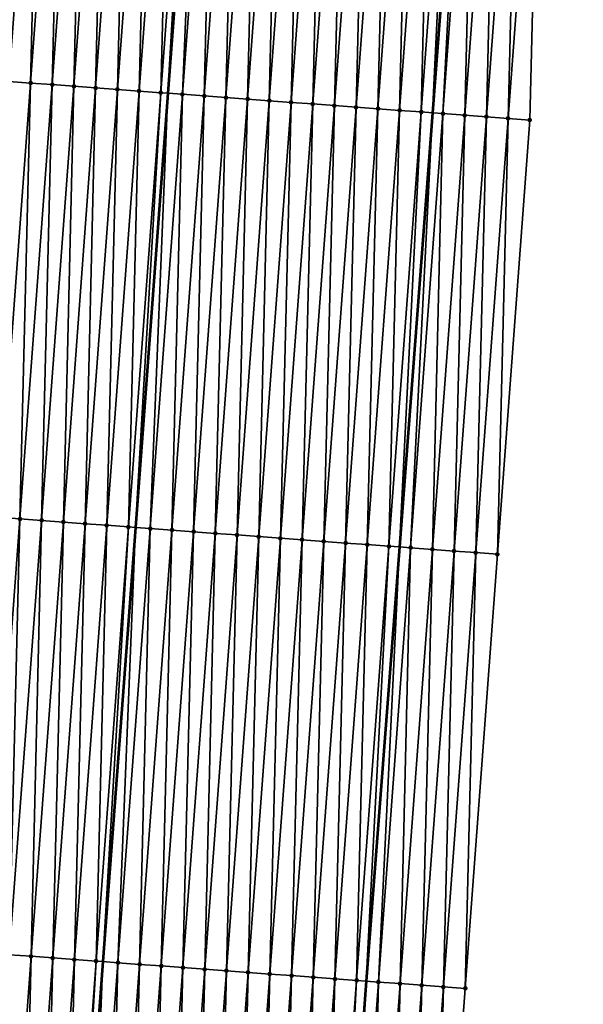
# Model space of a CAD drawing. Header units: feet. Extents: x 2017424 to 2024169, y 808042 to 818730.
# Tile 46 of 256: x 2023522 to 2023548, y 809444 to 809489. Entities that reach past the tile are written whole.
import ezdxf

# ---------------------------------------------------------------- set-up
doc = ezdxf.new("R2010")
doc.units = ezdxf.units.FT
doc.header["$MEASUREMENT"] = 0
for name, color, linetype, lineweight in [('EP_Travel Lane', 172, 'Continuous', 53), ('NB-Road Shots', 141, 'Continuous', 100), ('NB-Road X-Section', 40, 'Continuous', 13), ('STRIPING', 60, 'Continuous', 53)]:
    doc.layers.add(name, color=color, linetype=linetype, lineweight=lineweight)
doc.layers.add('I-77-MM15-17_NB-Surface-BORDER', color=7, linetype='Continuous')
doc.layers.add('I-77-MM15-17_NB-Surface-TIN', color=7, linetype='Continuous')

msp = doc.modelspace()

# ---------------------------------------------------------------- linework, layer by layer
at = {"layer": 'EP_Travel Lane'}
msp.add_polyline3d([(2023545.332341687, 809544.8801068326, 269.8780512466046), (2023543.811232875, 809524.9410547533, 269.5273546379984), (2023542.290104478, 809505.0017459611, 269.1929430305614), (2023540.768961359, 809485.0622441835, 268.8707907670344), (2023539.247784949, 809465.1223060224, 268.5763312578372), (2023537.726597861, 809445.1822278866, 268.2907422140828), (2023536.248737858, 809425.2409076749, 267.9530427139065), (2023534.797047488, 809405.2966975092, 267.6009624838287), (2023533.345340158, 809385.3522543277, 267.2640265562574), (2023531.893600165, 809365.40736241, 266.9562424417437), (2023530.441838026, 809345.4621662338, 266.6682388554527), (2023528.990056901, 809325.516709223, 266.3971813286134), (2023527.538279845, 809305.5713081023, 266.1225111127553), (2023526.086532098, 809285.6263096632, 265.8216495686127)], dxfattribs=at)
at = {"layer": 'I-77-MM15-17_NB-Surface-BORDER', "color": 3, "linetype": 'Continuous', "lineweight": -3}
msp.add_polyline3d([(2023547.696918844, 809544.7050303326, 269.8191792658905), (2023546.212537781, 809524.7632988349, 269.4650470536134), (2023545.72539754, 809504.7473329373, 269.1111517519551), (2023545.238251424, 809484.7312881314, 268.7622777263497), (2023543.753797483, 809464.7885775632, 268.4702764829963), (2023542.269338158, 809444.8457946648, 268.1828496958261), (2023540.785869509, 809424.9051268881, 267.8469744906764), (2023539.302801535, 809404.963088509, 267.5053504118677), (2023537.819712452, 809385.0207662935, 267.1821757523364), (2023536.336611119, 809365.0782793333, 266.8696941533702), (2023533.856216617, 809345.2093229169, 266.5984021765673), (2023532.373073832, 809325.2662785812, 266.3221500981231), (2023529.892658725, 809305.3970451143, 266.0688817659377), (2023529.406806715, 809285.3804380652, 265.7535383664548)], dxfattribs=at)
at = {"layer": 'I-77-MM15-17_NB-Surface-TIN', "color": 128, "linetype": 'Continuous', "lineweight": -3}
for points in [[(2023521.303830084, 809486.5042935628, 269.303385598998), (2023522.788249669, 809506.4465425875, 269.6246793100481), (2023521.79098851, 809506.5205037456, 269.6417732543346)], [(2023521.303830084, 809486.5042935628, 269.303385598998), (2023522.301092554, 809486.4303500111, 269.2851747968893), (2023522.788249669, 809506.4465425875, 269.6246793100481)], [(2023522.301092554, 809486.4303500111, 269.2851747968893), (2023523.785510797, 809506.3725810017, 269.6076124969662), (2023522.788249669, 809506.4465425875, 269.6246793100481)], [(2023522.301092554, 809486.4303500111, 269.2851747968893), (2023523.298357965, 809486.356445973, 269.2644567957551), (2023523.785510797, 809506.3725810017, 269.6076124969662)], [(2023523.298357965, 809486.356445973, 269.2644567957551), (2023524.782778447, 809506.2987070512, 269.5849850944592), (2023523.785510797, 809506.3725810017, 269.6076124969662)], [(2023523.298357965, 809486.356445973, 269.2644567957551), (2023524.295625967, 809486.282576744, 269.2415300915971), (2023524.782778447, 809506.2987070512, 269.5849850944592)], [(2023524.295625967, 809486.282576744, 269.2415300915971), (2023525.780049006, 809506.2248721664, 269.5598789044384), (2023524.782778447, 809506.2987070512, 269.5849850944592)], [(2023524.295625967, 809486.282576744, 269.2415300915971), (2023525.292900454, 809486.2087946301, 269.2130758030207), (2023525.780049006, 809506.2248721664, 269.5598789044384)], [(2023525.292900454, 809486.2087946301, 269.2130758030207), (2023526.777320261, 809506.1510466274, 269.5341797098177), (2023525.780049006, 809506.2248721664, 269.5598789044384)], [(2023525.292900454, 809486.2087946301, 269.2130758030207), (2023526.290170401, 809486.134951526, 269.188491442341), (2023526.777320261, 809506.1510466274, 269.5341797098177)], [(2023526.290170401, 809486.134951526, 269.188491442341), (2023527.774588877, 809506.0771856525, 269.5107289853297), (2023526.777320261, 809506.1510466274, 269.5341797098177)], [(2023526.290170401, 809486.134951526, 269.188491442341), (2023527.287432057, 809486.0609970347, 269.1709747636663), (2023527.774588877, 809506.0771856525, 269.5107289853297)], [(2023527.287432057, 809486.0609970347, 269.1709747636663), (2023528.771853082, 809506.0032654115, 269.491038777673), (2023527.774588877, 809506.0771856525, 269.5107289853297)], [(2023527.287432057, 809486.0609970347, 269.1709747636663), (2023528.284695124, 809485.9870615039, 269.152255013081), (2023528.771853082, 809506.0032654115, 269.491038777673)], [(2023528.284695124, 809485.9870615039, 269.152255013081), (2023529.76911524, 809505.9293176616, 269.4730940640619), (2023528.771853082, 809506.0032654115, 269.491038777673)], [(2023528.284695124, 809485.9870615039, 269.152255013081), (2023528.615641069, 809485.9625394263, 269.1451758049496), (2023529.76911524, 809505.9293176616, 269.4730940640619)], [(2023529.76911524, 809505.9293176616, 269.4730940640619), (2023528.615641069, 809485.9625394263, 269.1451758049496), (2023530.114503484, 809505.9037259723, 269.4656731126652)], [(2023529.281961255, 809485.9131671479, 269.1309226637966), (2023530.114503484, 809505.9037259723, 269.4656731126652), (2023528.615641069, 809485.9625394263, 269.1451758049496)], [(2023529.281961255, 809485.9131671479, 269.1309226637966), (2023530.766381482, 809505.855424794, 269.4516669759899), (2023530.114503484, 809505.9037259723, 269.4656731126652)], [(2023529.281961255, 809485.9131671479, 269.1309226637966), (2023530.279227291, 809485.8392714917, 269.1096728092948), (2023530.766381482, 809505.855424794, 269.4516669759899)], [(2023530.279227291, 809485.8392714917, 269.1096728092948), (2023531.763649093, 809505.7815503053, 269.429073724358), (2023530.766381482, 809505.855424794, 269.4516669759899)], [(2023530.279227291, 809485.8392714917, 269.1096728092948), (2023531.27649594, 809485.7654109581, 269.086194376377), (2023531.763649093, 809505.7815503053, 269.429073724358)], [(2023531.27649594, 809485.7654109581, 269.086194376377), (2023532.760916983, 809505.7076795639, 269.4062426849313), (2023531.763649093, 809505.7815503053, 269.429073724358)], [(2023531.27649594, 809485.7654109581, 269.086194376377), (2023532.273760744, 809485.691498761, 269.0659940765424), (2023532.760916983, 809505.7076795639, 269.4062426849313)], [(2023532.273760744, 809485.691498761, 269.0659940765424), (2023533.75818227, 809505.6337738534, 269.3856304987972), (2023532.760916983, 809505.7076795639, 269.4062426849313)], [(2023532.273760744, 809485.691498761, 269.0659940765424), (2023533.271023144, 809485.617554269, 269.0478429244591), (2023533.75818227, 809505.6337738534, 269.3856304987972)], [(2023533.271023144, 809485.617554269, 269.0478429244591), (2023534.755445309, 809505.5598379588, 269.366933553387), (2023533.75818227, 809505.6337738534, 269.3856304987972)], [(2023533.271023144, 809485.617554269, 269.0478429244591), (2023534.26828718, 809485.5436317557, 269.0282971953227), (2023534.755445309, 809505.5598379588, 269.366933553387)], [(2023534.26828718, 809485.5436317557, 269.0282971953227), (2023535.752707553, 809505.4858913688, 269.3489152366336), (2023534.755445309, 809505.5598379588, 269.366933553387)], [(2023534.26828718, 809485.5436317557, 269.0282971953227), (2023535.265553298, 809485.4697372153, 269.0069765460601), (2023535.752707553, 809505.4858913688, 269.3489152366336)], [(2023535.265553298, 809485.4697372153, 269.0069765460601), (2023536.749974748, 809505.4120112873, 269.3266768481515), (2023535.752707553, 809505.4858913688, 269.3489152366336)], [(2023535.265553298, 809485.4697372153, 269.0069765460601), (2023536.262824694, 809485.3959135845, 268.9811565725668), (2023536.749974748, 809505.4120112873, 269.3266768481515)], [(2023536.262824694, 809485.3959135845, 268.9811565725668), (2023537.747244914, 809505.3381711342, 269.3019049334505), (2023536.749974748, 809505.4120112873, 269.3266768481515)], [(2023537.260096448, 809485.3220947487, 268.9550323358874), (2023537.747244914, 809505.3381711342, 269.3019049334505), (2023536.262824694, 809485.3959135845, 268.9811565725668)], [(2023537.260096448, 809485.3220947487, 268.9550323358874), (2023538.744515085, 809505.2643310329, 269.2771297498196), (2023537.747244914, 809505.3381711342, 269.3019049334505)], [(2023537.260096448, 809485.3220947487, 268.9550323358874), (2023538.257366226, 809485.2482493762, 268.9305919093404), (2023538.744515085, 809505.2643310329, 269.2771297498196)], [(2023538.257366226, 809485.2482493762, 268.9305919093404), (2023539.74178464, 809505.1904826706, 269.252878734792), (2023538.744515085, 809505.2643310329, 269.2771297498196)], [(2023538.257366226, 809485.2482493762, 268.9305919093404), (2023539.254632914, 809485.1743624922, 268.9087854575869), (2023539.74178464, 809505.1904826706, 269.252878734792)], [(2023539.254632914, 809485.1743624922, 268.9087854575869), (2023540.739051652, 809505.1166001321, 269.2307962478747), (2023539.74178464, 809505.1904826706, 269.252878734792)], [(2023539.254632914, 809485.1743624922, 268.9087854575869), (2023540.251902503, 809485.1005145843, 268.8845058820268), (2023540.739051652, 809505.1166001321, 269.2307962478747)], [(2023540.251902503, 809485.1005145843, 268.8845058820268), (2023541.736320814, 809505.0427464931, 269.2068800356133), (2023540.739051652, 809505.1166001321, 269.2307962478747)], [(2023540.251902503, 809485.1005145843, 268.8845058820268), (2023540.768961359, 809485.0622441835, 268.8707907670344), (2023541.736320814, 809505.0427464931, 269.2068800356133)], [(2023541.736320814, 809505.0427464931, 269.2068800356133), (2023540.768961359, 809485.0622441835, 268.8707907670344), (2023542.290104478, 809505.0017459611, 269.1929430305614)], [(2023541.249174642, 809485.0267009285, 268.8580529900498), (2023542.290104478, 809505.0017459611, 269.1929430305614), (2023540.768961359, 809485.0622441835, 268.8707907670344)], [(2023541.249174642, 809485.0267009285, 268.8580529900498), (2023542.733591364, 809504.9689114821, 269.1817818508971), (2023542.290104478, 809505.0017459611, 269.1929430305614)], [(2023541.249174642, 809485.0267009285, 268.8580529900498), (2023542.246442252, 809484.9528264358, 268.8354602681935), (2023542.733591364, 809504.9689114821, 269.1817818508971)], [(2023542.246442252, 809484.9528264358, 268.8354602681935), (2023543.730860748, 809504.8950608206, 269.1576767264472), (2023542.733591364, 809504.9689114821, 269.1817818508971)], [(2023542.246442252, 809484.9528264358, 268.8354602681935), (2023543.243710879, 809484.8789655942, 268.8120013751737), (2023543.730860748, 809504.8950608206, 269.1576767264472)], [(2023543.243710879, 809484.8789655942, 268.8120013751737), (2023544.728129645, 809504.8212036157, 269.1339867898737), (2023543.730860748, 809504.8950608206, 269.1576767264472)], [(2023543.243710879, 809484.8789655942, 268.8120013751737), (2023544.240981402, 809484.8051302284, 268.7869260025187), (2023544.728129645, 809504.8212036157, 269.1339867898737)], [(2023544.240981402, 809484.8051302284, 268.7869260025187), (2023545.72539754, 809504.7473329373, 269.1111517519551), (2023544.728129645, 809504.8212036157, 269.1339867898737)], [(2023544.240981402, 809484.8051302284, 268.7869260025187), (2023545.238251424, 809484.7312881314, 268.7622777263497), (2023545.72539754, 809504.7473329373, 269.1111517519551)], [(2023520.816635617, 809466.4875991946, 268.9957208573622), (2023522.301092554, 809486.4303500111, 269.2851747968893), (2023521.303830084, 809486.5042935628, 269.303385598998)], [(2023520.816635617, 809466.4875991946, 268.9957208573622), (2023521.813898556, 809466.4136619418, 268.9771106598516), (2023522.301092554, 809486.4303500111, 269.2851747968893)], [(2023521.813898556, 809466.4136619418, 268.9771106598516), (2023523.298357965, 809486.356445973, 269.2644567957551), (2023522.301092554, 809486.4303500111, 269.2851747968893)], [(2023521.813898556, 809466.4136619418, 268.9771106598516), (2023522.811172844, 809466.3398771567, 268.9488261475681), (2023523.298357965, 809486.356445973, 269.2644567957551)], [(2023522.811172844, 809466.3398771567, 268.9488261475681), (2023524.295625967, 809486.282576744, 269.2415300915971), (2023523.298357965, 809486.356445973, 269.2644567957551)], [(2023522.811172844, 809466.3398771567, 268.9488261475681), (2023523.808446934, 809466.2660897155, 268.9207101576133), (2023524.295625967, 809486.282576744, 269.2415300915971)], [(2023523.808446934, 809466.2660897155, 268.9207101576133), (2023525.292900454, 809486.2087946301, 269.2130758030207), (2023524.295625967, 809486.282576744, 269.2415300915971)], [(2023523.808446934, 809466.2660897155, 268.9207101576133), (2023524.80571762, 809466.1922565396, 268.8954961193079), (2023525.292900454, 809486.2087946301, 269.2130758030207)], [(2023524.80571762, 809466.1922565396, 268.8954961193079), (2023526.290170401, 809486.134951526, 269.188491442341), (2023525.292900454, 809486.2087946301, 269.2130758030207)], [(2023524.80571762, 809466.1922565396, 268.8954961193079), (2023525.802982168, 809466.1183409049, 268.8755142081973), (2023526.290170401, 809486.134951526, 269.188491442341)], [(2023525.802982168, 809466.1183409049, 268.8755142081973), (2023527.287432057, 809486.0609970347, 269.1709747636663), (2023526.290170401, 809486.134951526, 269.188491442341)], [(2023525.802982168, 809466.1183409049, 268.8755142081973), (2023526.800243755, 809466.044385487, 268.858056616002), (2023527.287432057, 809486.0609970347, 269.1709747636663)], [(2023526.800243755, 809466.044385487, 268.858056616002), (2023528.284695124, 809485.9870615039, 269.152255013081), (2023527.287432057, 809486.0609970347, 269.1709747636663)], [(2023526.800243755, 809466.044385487, 268.858056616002), (2023527.116742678, 809466.0208742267, 268.8550513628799), (2023528.284695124, 809485.9870615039, 269.152255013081)], [(2023528.284695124, 809485.9870615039, 269.152255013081), (2023527.116742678, 809466.0208742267, 268.8550513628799), (2023528.615641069, 809485.9625394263, 269.1451758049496)], [(2023527.79749597, 809465.970304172, 268.8485874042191), (2023528.615641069, 809485.9625394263, 269.1451758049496), (2023527.116742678, 809466.0208742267, 268.8550513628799)], [(2023527.79749597, 809465.970304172, 268.8485874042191), (2023529.281961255, 809485.9131671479, 269.1309226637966), (2023528.615641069, 809485.9625394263, 269.1451758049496)], [(2023527.79749597, 809465.970304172, 268.8485874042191), (2023528.794771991, 809465.8965426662, 268.8188257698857), (2023529.281961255, 809485.9131671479, 269.1309226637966)], [(2023528.794771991, 809465.8965426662, 268.8188257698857), (2023530.279227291, 809485.8392714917, 269.1096728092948), (2023529.281961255, 809485.9131671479, 269.1309226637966)], [(2023528.794771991, 809465.8965426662, 268.8188257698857), (2023529.792043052, 809465.8227145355, 268.7932916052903), (2023530.279227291, 809485.8392714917, 269.1096728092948)], [(2023529.792043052, 809465.8227145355, 268.7932916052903), (2023531.27649594, 809485.7654109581, 269.086194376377), (2023530.279227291, 809485.8392714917, 269.1096728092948)], [(2023529.792043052, 809465.8227145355, 268.7932916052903), (2023530.789310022, 809465.7488314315, 268.771245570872), (2023531.27649594, 809485.7654109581, 269.086194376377)], [(2023530.789310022, 809465.7488314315, 268.771245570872), (2023532.273760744, 809485.691498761, 269.0659940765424), (2023531.27649594, 809485.7654109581, 269.086194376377)], [(2023530.789310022, 809465.7488314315, 268.771245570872), (2023531.786573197, 809465.6748973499, 268.7524341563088), (2023532.273760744, 809485.691498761, 269.0659940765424)], [(2023531.786573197, 809465.6748973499, 268.7524341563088), (2023533.271023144, 809485.617554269, 269.0478429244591), (2023532.273760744, 809485.691498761, 269.0659940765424)], [(2023531.786573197, 809465.6748973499, 268.7524341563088), (2023532.783835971, 809465.6009578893, 268.7339640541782), (2023533.271023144, 809485.617554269, 269.0478429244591)], [(2023532.783835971, 809465.6009578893, 268.7339640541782), (2023534.26828718, 809485.5436317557, 269.0282971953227), (2023533.271023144, 809485.617554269, 269.0478429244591)], [(2023532.783835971, 809465.6009578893, 268.7339640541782), (2023533.781102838, 809465.5270734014, 268.7120058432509), (2023534.26828718, 809485.5436317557, 269.0282971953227)], [(2023533.781102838, 809465.5270734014, 268.7120058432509), (2023535.265553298, 809485.4697372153, 269.0069765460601), (2023534.26828718, 809485.5436317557, 269.0282971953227)], [(2023533.781102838, 809465.5270734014, 268.7120058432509), (2023534.778375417, 809465.4532656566, 268.6851781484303), (2023535.265553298, 809485.4697372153, 269.0069765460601)], [(2023534.778375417, 809465.4532656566, 268.6851781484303), (2023536.262824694, 809485.3959135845, 268.9811565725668), (2023535.265553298, 809485.4697372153, 269.0069765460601)], [(2023534.778375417, 809465.4532656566, 268.6851781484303), (2023535.775648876, 809465.3794697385, 268.6576000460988), (2023536.262824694, 809485.3959135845, 268.9811565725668)], [(2023535.775648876, 809465.3794697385, 268.6576000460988), (2023537.260096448, 809485.3220947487, 268.9550323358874), (2023536.262824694, 809485.3959135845, 268.9811565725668)], [(2023536.772918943, 809465.305628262, 268.6329126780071), (2023537.260096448, 809485.3220947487, 268.9550323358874), (2023535.775648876, 809465.3794697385, 268.6576000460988)], [(2023536.772918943, 809465.305628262, 268.6329126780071), (2023538.257366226, 809485.2482493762, 268.9305919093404), (2023537.260096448, 809485.3220947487, 268.9550323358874)], [(2023536.772918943, 809465.305628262, 268.6329126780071), (2023537.770186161, 809465.2317484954, 268.6106548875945), (2023538.257366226, 809485.2482493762, 268.9305919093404)], [(2023537.770186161, 809465.2317484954, 268.6106548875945), (2023539.254632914, 809485.1743624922, 268.9087854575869), (2023538.257366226, 809485.2482493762, 268.9305919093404)], [(2023537.770186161, 809465.2317484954, 268.6106548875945), (2023538.767455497, 809465.157897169, 268.5865925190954), (2023539.254632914, 809485.1743624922, 268.9087854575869)], [(2023538.767455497, 809465.157897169, 268.5865925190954), (2023540.251902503, 809485.1005145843, 268.8845058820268), (2023539.254632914, 809485.1743624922, 268.9087854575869)], [(2023538.767455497, 809465.157897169, 268.5865925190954), (2023539.247784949, 809465.1223060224, 268.5763312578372), (2023540.251902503, 809485.1005145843, 268.8845058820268)], [(2023540.251902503, 809485.1005145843, 268.8845058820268), (2023539.247784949, 809465.1223060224, 268.5763312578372), (2023540.768961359, 809485.0622441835, 268.8707907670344)], [(2023539.764721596, 809465.0840023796, 268.5652879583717), (2023540.768961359, 809485.0622441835, 268.8707907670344), (2023539.247784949, 809465.1223060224, 268.5763312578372)], [(2023539.764721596, 809465.0840023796, 268.5652879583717), (2023541.249174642, 809485.0267009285, 268.8580529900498), (2023540.768961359, 809485.0622441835, 268.8707907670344)], [(2023539.764721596, 809465.0840023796, 268.5652879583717), (2023540.761990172, 809465.0101408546, 268.5418727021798), (2023541.249174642, 809485.0267009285, 268.8580529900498)], [(2023540.761990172, 809465.0101408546, 268.5418727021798), (2023542.246442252, 809484.9528264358, 268.8354602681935), (2023541.249174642, 809485.0267009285, 268.8580529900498)], [(2023540.761990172, 809465.0101408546, 268.5418727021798), (2023541.759259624, 809464.9362911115, 268.5177098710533), (2023542.246442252, 809484.9528264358, 268.8354602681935)], [(2023541.759259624, 809464.9362911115, 268.5177098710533), (2023543.243710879, 809484.8789655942, 268.8120013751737), (2023542.246442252, 809484.9528264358, 268.8354602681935)], [(2023541.759259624, 809464.9362911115, 268.5177098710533), (2023542.756527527, 809464.8624205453, 268.4948683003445), (2023543.243710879, 809484.8789655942, 268.8120013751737)], [(2023542.756527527, 809464.8624205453, 268.4948683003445), (2023544.240981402, 809484.8051302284, 268.7869260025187), (2023543.243710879, 809484.8789655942, 268.8120013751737)], [(2023542.756527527, 809464.8624205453, 268.4948683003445), (2023543.753797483, 809464.7885775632, 268.4702764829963), (2023544.240981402, 809484.8051302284, 268.7869260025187)], [(2023543.753797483, 809464.7885775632, 268.4702764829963), (2023545.238251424, 809484.7312881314, 268.7622777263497), (2023544.240981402, 809484.8051302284, 268.7869260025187)], [(2023520.329453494, 809446.4710706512, 268.6775325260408), (2023521.813898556, 809466.4136619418, 268.9771106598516), (2023520.816635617, 809466.4875991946, 268.9957208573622)], [(2023520.329453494, 809446.4710706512, 268.6775325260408), (2023521.326726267, 809446.3972655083, 268.6505394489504), (2023521.813898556, 809466.4136619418, 268.9771106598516)], [(2023521.326726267, 809446.3972655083, 268.6505394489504), (2023522.811172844, 809466.3398771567, 268.9488261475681), (2023521.813898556, 809466.4136619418, 268.9771106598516)], [(2023521.326726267, 809446.3972655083, 268.6505394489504), (2023522.324002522, 809446.3235071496, 268.6205778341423), (2023522.811172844, 809466.3398771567, 268.9488261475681)], [(2023522.324002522, 809446.3235071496, 268.6205778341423), (2023523.808446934, 809466.2660897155, 268.9207101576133), (2023522.811172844, 809466.3398771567, 268.9488261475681)], [(2023522.324002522, 809446.3235071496, 268.6205778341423), (2023523.321271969, 809446.2496573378, 268.5964190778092), (2023523.808446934, 809466.2660897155, 268.9207101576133)], [(2023523.321271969, 809446.2496573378, 268.5964190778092), (2023524.80571762, 809466.1922565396, 268.8954961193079), (2023523.808446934, 809466.2660897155, 268.9207101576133)], [(2023523.321271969, 809446.2496573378, 268.5964190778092), (2023524.318534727, 809446.175717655, 268.5779627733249), (2023524.80571762, 809466.1922565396, 268.8954961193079)], [(2023524.318534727, 809446.175717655, 268.5779627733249), (2023525.802982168, 809466.1183409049, 268.8755142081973), (2023524.80571762, 809466.1922565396, 268.8954961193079)], [(2023524.318534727, 809446.175717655, 268.5779627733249), (2023525.315794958, 809446.1017440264, 268.5616603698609), (2023525.802982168, 809466.1183409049, 268.8755142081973)], [(2023525.315794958, 809446.1017440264, 268.5616603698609), (2023526.800243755, 809466.044385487, 268.858056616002), (2023525.802982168, 809466.1183409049, 268.8755142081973)], [(2023525.315794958, 809446.1017440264, 268.5616603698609), (2023525.617855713, 809446.0793610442, 268.5552752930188), (2023526.800243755, 809466.044385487, 268.858056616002)], [(2023526.800243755, 809466.044385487, 268.858056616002), (2023525.617855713, 809446.0793610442, 268.5552752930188), (2023527.116742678, 809466.0208742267, 268.8550513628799)], [(2023526.313060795, 809446.0278457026, 268.540579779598), (2023527.116742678, 809466.0208742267, 268.8550513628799), (2023525.617855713, 809446.0793610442, 268.5552752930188)], [(2023526.313060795, 809446.0278457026, 268.540579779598), (2023527.79749597, 809465.970304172, 268.8485874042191), (2023527.116742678, 809466.0208742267, 268.8550513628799)], [(2023526.313060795, 809446.0278457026, 268.540579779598), (2023527.310329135, 809445.9539810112, 268.5173651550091), (2023527.79749597, 809465.970304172, 268.8485874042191)], [(2023527.310329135, 809445.9539810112, 268.5173651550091), (2023528.794771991, 809465.8965426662, 268.8188257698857), (2023527.79749597, 809465.970304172, 268.8485874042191)], [(2023527.310329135, 809445.9539810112, 268.5173651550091), (2023528.307598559, 809445.8801308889, 268.4932260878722), (2023528.794771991, 809465.8965426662, 268.8188257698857)], [(2023528.307598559, 809445.8801308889, 268.4932260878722), (2023529.792043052, 809465.8227145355, 268.7932916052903), (2023528.794771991, 809465.8965426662, 268.8188257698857)], [(2023528.307598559, 809445.8801308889, 268.4932260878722), (2023529.304865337, 809445.8062452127, 268.4713429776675), (2023529.792043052, 809465.8227145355, 268.7932916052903)], [(2023529.304865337, 809445.8062452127, 268.4713429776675), (2023530.789310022, 809465.7488314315, 268.771245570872), (2023529.792043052, 809465.8227145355, 268.7932916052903)], [(2023529.304865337, 809445.8062452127, 268.4713429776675), (2023530.302128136, 809445.7323060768, 268.4528519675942), (2023530.789310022, 809465.7488314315, 268.771245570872)], [(2023530.302128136, 809445.7323060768, 268.4528519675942), (2023531.786573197, 809465.6748973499, 268.7524341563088), (2023530.789310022, 809465.7488314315, 268.771245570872)], [(2023530.302128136, 809445.7323060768, 268.4528519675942), (2023531.299390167, 809445.6583566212, 268.4350157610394), (2023531.786573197, 809465.6748973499, 268.7524341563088)], [(2023531.299390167, 809445.6583566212, 268.4350157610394), (2023532.783835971, 809465.6009578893, 268.7339640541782), (2023531.786573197, 809465.6748973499, 268.7524341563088)], [(2023531.299390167, 809445.6583566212, 268.4350157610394), (2023532.29665662, 809445.5844665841, 268.4134093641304), (2023532.783835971, 809465.6009578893, 268.7339640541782)], [(2023532.29665662, 809445.5844665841, 268.4134093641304), (2023533.781102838, 809465.5270734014, 268.7120058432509), (2023532.783835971, 809465.6009578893, 268.7339640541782)], [(2023532.29665662, 809445.5844665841, 268.4134093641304), (2023533.293928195, 809445.5106453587, 268.387436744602), (2023533.781102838, 809465.5270734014, 268.7120058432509)], [(2023533.293928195, 809445.5106453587, 268.387436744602), (2023534.778375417, 809465.4532656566, 268.6851781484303), (2023533.781102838, 809465.5270734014, 268.7120058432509)], [(2023533.293928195, 809445.5106453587, 268.387436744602), (2023534.291199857, 809445.4368252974, 268.3613902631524), (2023534.778375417, 809465.4532656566, 268.6851781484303)], [(2023534.291199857, 809445.4368252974, 268.3613902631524), (2023535.775648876, 809465.3794697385, 268.6576000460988), (2023534.778375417, 809465.4532656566, 268.6851781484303)], [(2023534.291199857, 809445.4368252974, 268.3613902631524), (2023535.288469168, 809445.3629736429, 268.337348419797), (2023535.775648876, 809465.3794697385, 268.6576000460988)], [(2023535.288469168, 809445.3629736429, 268.337348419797), (2023536.772918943, 809465.305628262, 268.6329126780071), (2023535.775648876, 809465.3794697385, 268.6576000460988)], [(2023535.288469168, 809445.3629736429, 268.337348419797), (2023536.285734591, 809445.2890697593, 268.3166206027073), (2023536.772918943, 809465.305628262, 268.6329126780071)], [(2023536.285734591, 809445.2890697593, 268.3166206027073), (2023537.770186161, 809465.2317484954, 268.6106548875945), (2023536.772918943, 809465.305628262, 268.6329126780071)], [(2023537.282996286, 809445.2151158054, 268.2990698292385), (2023537.770186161, 809465.2317484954, 268.6106548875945), (2023536.285734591, 809445.2890697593, 268.3166206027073)], [(2023537.282996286, 809445.2151158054, 268.2990698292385), (2023538.767455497, 809465.157897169, 268.5865925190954), (2023537.770186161, 809465.2317484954, 268.6106548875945)], [(2023537.282996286, 809445.2151158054, 268.2990698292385), (2023537.726597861, 809445.1822278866, 268.2907422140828), (2023538.767455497, 809465.157897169, 268.5865925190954)], [(2023538.767455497, 809465.157897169, 268.5865925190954), (2023537.726597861, 809445.1822278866, 268.2907422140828), (2023539.247784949, 809465.1223060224, 268.5763312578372)], [(2023538.280259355, 809445.1411802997, 268.2803484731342), (2023539.247784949, 809465.1223060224, 268.5763312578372), (2023537.726597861, 809445.1822278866, 268.2907422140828)], [(2023538.280259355, 809445.1411802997, 268.2803484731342), (2023539.764721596, 809465.0840023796, 268.5652879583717), (2023539.247784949, 809465.1223060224, 268.5763312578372)], [(2023538.280259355, 809445.1411802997, 268.2803484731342), (2023539.277526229, 809445.0672959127, 268.2583835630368), (2023539.764721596, 809465.0840023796, 268.5652879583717)], [(2023539.277526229, 809445.0672959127, 268.2583835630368), (2023540.761990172, 809465.0101408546, 268.5418727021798), (2023539.764721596, 809465.0840023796, 268.5652879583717)], [(2023539.277526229, 809445.0672959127, 268.2583835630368), (2023540.274795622, 809444.9934453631, 268.2342716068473), (2023540.761990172, 809465.0101408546, 268.5418727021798)], [(2023540.274795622, 809444.9934453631, 268.2342716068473), (2023541.759259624, 809464.9362911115, 268.5177098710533), (2023540.761990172, 809465.0101408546, 268.5418727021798)], [(2023540.274795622, 809444.9934453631, 268.2342716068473), (2023541.272066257, 809444.9196115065, 268.2091004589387), (2023541.759259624, 809464.9362911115, 268.5177098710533)], [(2023541.272066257, 809444.9196115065, 268.2091004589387), (2023542.756527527, 809464.8624205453, 268.4948683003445), (2023541.759259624, 809464.9362911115, 268.5177098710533)], [(2023541.272066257, 809444.9196115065, 268.2091004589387), (2023542.269338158, 809444.8457946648, 268.1828496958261), (2023542.756527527, 809464.8624205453, 268.4948683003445)], [(2023542.269338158, 809444.8457946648, 268.1828496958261), (2023543.753797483, 809464.7885775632, 268.4702764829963), (2023542.756527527, 809464.8624205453, 268.4948683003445)], [(2023520.840443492, 809426.3816184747, 268.2883808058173), (2023522.324002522, 809446.3235071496, 268.6205778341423), (2023521.326726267, 809446.3972655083, 268.6505394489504)], [(2023520.840443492, 809426.3816184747, 268.2883808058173), (2023521.837717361, 809426.3078284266, 268.2640659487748), (2023522.324002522, 809446.3235071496, 268.6205778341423)], [(2023521.837717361, 809426.3078284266, 268.2640659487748), (2023523.321271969, 809446.2496573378, 268.5964190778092), (2023522.324002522, 809446.3235071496, 268.6205778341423)], [(2023521.837717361, 809426.3078284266, 268.2640659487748), (2023522.834983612, 809426.2339359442, 268.2464093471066), (2023523.321271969, 809446.2496573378, 268.5964190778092)], [(2023522.834983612, 809426.2339359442, 268.2464093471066), (2023524.318534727, 809446.175717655, 268.5779627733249), (2023523.321271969, 809446.2496573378, 268.5964190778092)], [(2023522.834983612, 809426.2339359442, 268.2464093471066), (2023523.832251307, 809426.160062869, 268.2274912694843), (2023524.318534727, 809446.175717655, 268.5779627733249)], [(2023523.832251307, 809426.160062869, 268.2274912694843), (2023525.315794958, 809446.1017440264, 268.5616603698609), (2023524.318534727, 809446.175717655, 268.5779627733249)], [(2023523.832251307, 809426.160062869, 268.2274912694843), (2023524.138936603, 809426.1373609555, 268.2206427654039), (2023525.315794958, 809446.1017440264, 268.5616603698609)], [(2023525.315794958, 809446.1017440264, 268.5616603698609), (2023524.138936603, 809426.1373609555, 268.2206427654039), (2023525.617855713, 809446.0793610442, 268.5552752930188)], [(2023524.829522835, 809426.0862413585, 268.2052214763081), (2023525.617855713, 809446.0793610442, 268.5552752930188), (2023524.138936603, 809426.1373609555, 268.2206427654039)], [(2023524.829522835, 809426.0862413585, 268.2052214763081), (2023526.313060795, 809446.0278457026, 268.540579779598), (2023525.617855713, 809446.0793610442, 268.5552752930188)], [(2023524.829522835, 809426.0862413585, 268.2052214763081), (2023525.826794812, 809426.0124258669, 268.1825604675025), (2023526.313060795, 809446.0278457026, 268.540579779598)], [(2023525.826794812, 809426.0124258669, 268.1825604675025), (2023527.310329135, 809445.9539810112, 268.5173651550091), (2023526.313060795, 809446.0278457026, 268.540579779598)], [(2023525.826794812, 809426.0124258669, 268.1825604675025), (2023526.824066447, 809425.9386057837, 268.1601978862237), (2023527.310329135, 809445.9539810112, 268.5173651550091)], [(2023526.824066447, 809425.9386057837, 268.1601978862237), (2023528.307598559, 809445.8801308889, 268.4932260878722), (2023527.310329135, 809445.9539810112, 268.5173651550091)], [(2023526.824066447, 809425.9386057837, 268.1601978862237), (2023527.82133645, 809425.864763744, 268.1392625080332), (2023528.307598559, 809445.8801308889, 268.4932260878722)], [(2023527.82133645, 809425.864763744, 268.1392625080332), (2023529.304865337, 809445.8062452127, 268.4713429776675), (2023528.307598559, 809445.8801308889, 268.4932260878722)], [(2023527.82133645, 809425.864763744, 268.1392625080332), (2023528.81860385, 809425.7908867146, 268.1206014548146), (2023529.304865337, 809445.8062452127, 268.4713429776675)], [(2023528.81860385, 809425.7908867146, 268.1206014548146), (2023530.302128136, 809445.7323060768, 268.4528519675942), (2023529.304865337, 809445.8062452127, 268.4713429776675)], [(2023528.81860385, 809425.7908867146, 268.1206014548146), (2023529.815867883, 809425.7169644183, 268.1048827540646), (2023530.302128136, 809445.7323060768, 268.4528519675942)], [(2023529.815867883, 809425.7169644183, 268.1048827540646), (2023531.299390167, 809445.6583566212, 268.4350157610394), (2023530.302128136, 809445.7323060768, 268.4528519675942)], [(2023529.815867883, 809425.7169644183, 268.1048827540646), (2023530.813136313, 809425.643101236, 268.0853216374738), (2023531.299390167, 809445.6583566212, 268.4350157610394)], [(2023530.813136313, 809425.643101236, 268.0853216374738), (2023532.29665662, 809445.5844665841, 268.4134093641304), (2023531.299390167, 809445.6583566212, 268.4350157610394)], [(2023530.813136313, 809425.643101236, 268.0853216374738), (2023531.810411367, 809425.5693271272, 268.0599707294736), (2023532.29665662, 809445.5844665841, 268.4134093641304)], [(2023531.810411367, 809425.5693271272, 268.0599707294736), (2023533.293928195, 809445.5106453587, 268.387436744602), (2023532.29665662, 809445.5844665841, 268.4134093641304)], [(2023531.810411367, 809425.5693271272, 268.0599707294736), (2023532.807688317, 809425.4955784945, 268.0329638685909), (2023533.293928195, 809445.5106453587, 268.387436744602)], [(2023532.807688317, 809425.4955784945, 268.0329638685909), (2023534.291199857, 809445.4368252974, 268.3613902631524), (2023533.293928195, 809445.5106453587, 268.387436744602)], [(2023532.807688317, 809425.4955784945, 268.0329638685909), (2023533.804960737, 809425.4217689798, 268.0099143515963), (2023534.291199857, 809445.4368252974, 268.3613902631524)], [(2023533.804960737, 809425.4217689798, 268.0099143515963), (2023535.288469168, 809445.3629736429, 268.337348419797), (2023534.291199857, 809445.4368252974, 268.3613902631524)], [(2023533.804960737, 809425.4217689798, 268.0099143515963), (2023534.802231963, 809425.3479433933, 267.9879094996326), (2023535.288469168, 809445.3629736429, 268.337348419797)], [(2023534.802231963, 809425.3479433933, 267.9879094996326), (2023536.285734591, 809445.2890697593, 268.3166206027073), (2023535.288469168, 809445.3629736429, 268.337348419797)], [(2023534.802231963, 809425.3479433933, 267.9879094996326), (2023535.799503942, 809425.2741279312, 267.965246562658), (2023536.285734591, 809445.2890697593, 268.3166206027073)], [(2023535.799503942, 809425.2741279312, 267.965246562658), (2023537.282996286, 809445.2151158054, 268.2990698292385), (2023536.285734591, 809445.2890697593, 268.3166206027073)], [(2023535.799503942, 809425.2741279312, 267.965246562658), (2023536.248737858, 809425.2409076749, 267.9530427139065), (2023537.282996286, 809445.2151158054, 268.2990698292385)], [(2023537.282996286, 809445.2151158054, 268.2990698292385), (2023536.248737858, 809425.2409076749, 267.9530427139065), (2023537.726597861, 809445.1822278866, 268.2907422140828)], [(2023536.796780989, 809425.2003806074, 267.9381546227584), (2023537.726597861, 809445.1822278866, 268.2907422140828), (2023536.248737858, 809425.2409076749, 267.9530427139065)], [(2023536.796780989, 809425.2003806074, 267.9381546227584), (2023538.280259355, 809445.1411802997, 268.2803484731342), (2023537.726597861, 809445.1822278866, 268.2907422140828)], [(2023536.796780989, 809425.2003806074, 267.9381546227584), (2023537.794052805, 809425.1265629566, 267.9156339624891), (2023538.280259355, 809445.1411802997, 268.2803484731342)], [(2023537.794052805, 809425.1265629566, 267.9156339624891), (2023539.277526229, 809445.0672959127, 268.2583835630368), (2023538.280259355, 809445.1411802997, 268.2803484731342)], [(2023537.794052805, 809425.1265629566, 267.9156339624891), (2023538.791323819, 809425.052734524, 267.8938141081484), (2023539.277526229, 809445.0672959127, 268.2583835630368)], [(2023538.791323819, 809425.052734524, 267.8938141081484), (2023540.274795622, 809444.9934453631, 268.2342716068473), (2023539.277526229, 809445.0672959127, 268.2583835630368)], [(2023538.791323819, 809425.052734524, 267.8938141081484), (2023539.788596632, 809424.9789302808, 267.8704219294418), (2023540.274795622, 809444.9934453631, 268.2342716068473)], [(2023539.788596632, 809424.9789302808, 267.8704219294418), (2023541.272066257, 809444.9196115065, 268.2091004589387), (2023540.274795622, 809444.9934453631, 268.2342716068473)], [(2023539.788596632, 809424.9789302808, 267.8704219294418), (2023540.785869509, 809424.9051268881, 267.8469744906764), (2023541.272066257, 809444.9196115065, 268.2091004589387)], [(2023540.785869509, 809424.9051268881, 267.8469744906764), (2023542.269338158, 809444.8457946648, 268.1828496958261), (2023541.272066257, 809444.9196115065, 268.2091004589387)]]:
    msp.add_3dface(points, dxfattribs=at)
at = {"layer": 'NB-Road Shots', "lineweight": 100}
for p in [(2023522.301092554, 809486.4303500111, 269.2851747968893), (2023523.298357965, 809486.356445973, 269.2644567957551), (2023524.295625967, 809486.282576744, 269.2415300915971), (2023525.292900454, 809486.2087946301, 269.2130758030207), (2023526.290170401, 809486.134951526, 269.188491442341), (2023527.287432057, 809486.0609970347, 269.1709747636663), (2023528.284695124, 809485.9870615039, 269.152255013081), (2023529.281961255, 809485.9131671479, 269.1309226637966), (2023530.279227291, 809485.8392714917, 269.1096728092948), (2023531.27649594, 809485.7654109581, 269.086194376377), (2023532.273760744, 809485.691498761, 269.0659940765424), (2023533.271023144, 809485.617554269, 269.0478429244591), (2023534.26828718, 809485.5436317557, 269.0282971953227), (2023535.265553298, 809485.4697372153, 269.0069765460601), (2023536.262824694, 809485.3959135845, 268.9811565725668), (2023537.260096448, 809485.3220947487, 268.9550323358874), (2023538.257366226, 809485.2482493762, 268.9305919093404), (2023539.254632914, 809485.1743624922, 268.9087854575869), (2023540.251902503, 809485.1005145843, 268.8845058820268), (2023541.249174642, 809485.0267009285, 268.8580529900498), (2023542.246442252, 809484.9528264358, 268.8354602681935), (2023543.243710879, 809484.8789655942, 268.8120013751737), (2023544.240981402, 809484.8051302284, 268.7869260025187), (2023545.238251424, 809484.7312881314, 268.7622777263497), (2023521.813898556, 809466.4136619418, 268.9771106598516), (2023522.811172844, 809466.3398771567, 268.9488261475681), (2023523.808446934, 809466.2660897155, 268.9207101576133), (2023524.80571762, 809466.1922565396, 268.8954961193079), (2023525.802982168, 809466.1183409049, 268.8755142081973), (2023526.800243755, 809466.044385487, 268.858056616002), (2023527.79749597, 809465.970304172, 268.8485874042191), (2023528.794771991, 809465.8965426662, 268.8188257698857), (2023529.792043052, 809465.8227145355, 268.7932916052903), (2023530.789310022, 809465.7488314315, 268.771245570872), (2023531.786573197, 809465.6748973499, 268.7524341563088), (2023532.783835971, 809465.6009578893, 268.7339640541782), (2023533.781102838, 809465.5270734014, 268.7120058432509), (2023534.778375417, 809465.4532656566, 268.6851781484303), (2023535.775648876, 809465.3794697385, 268.6576000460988), (2023536.772918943, 809465.305628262, 268.6329126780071), (2023537.770186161, 809465.2317484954, 268.6106548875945), (2023538.767455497, 809465.157897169, 268.5865925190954), (2023539.764721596, 809465.0840023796, 268.5652879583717), (2023540.761990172, 809465.0101408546, 268.5418727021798), (2023541.759259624, 809464.9362911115, 268.5177098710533), (2023542.756527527, 809464.8624205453, 268.4948683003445), (2023543.753797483, 809464.7885775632, 268.4702764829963), (2023522.324002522, 809446.3235071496, 268.6205778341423), (2023523.321271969, 809446.2496573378, 268.5964190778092), (2023524.318534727, 809446.175717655, 268.5779627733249), (2023525.315794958, 809446.1017440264, 268.5616603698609), (2023526.313060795, 809446.0278457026, 268.540579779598), (2023527.310329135, 809445.9539810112, 268.5173651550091), (2023528.307598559, 809445.8801308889, 268.4932260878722), (2023529.304865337, 809445.8062452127, 268.4713429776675), (2023530.302128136, 809445.7323060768, 268.4528519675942), (2023531.299390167, 809445.6583566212, 268.4350157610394), (2023532.29665662, 809445.5844665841, 268.4134093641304), (2023533.293928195, 809445.5106453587, 268.387436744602), (2023534.291199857, 809445.4368252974, 268.3613902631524), (2023535.288469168, 809445.3629736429, 268.337348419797), (2023536.285734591, 809445.2890697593, 268.3166206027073), (2023537.282996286, 809445.2151158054, 268.2990698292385), (2023538.280259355, 809445.1411802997, 268.2803484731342), (2023539.277526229, 809445.0672959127, 268.2583835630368), (2023540.274795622, 809444.9934453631, 268.2342716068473), (2023541.272066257, 809444.9196115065, 268.2091004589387), (2023542.269338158, 809444.8457946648, 268.1828496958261)]:
    msp.add_point(p, dxfattribs=at)
at = {"layer": 'NB-Road X-Section', "extrusion": (0.07422128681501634, 0.9971165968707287, 0.01580167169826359), "elevation": 957345.0388855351, "flags": 128}
msp.add_lwpolyline([(-1957873.991973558, -14860.74515527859), (-1957872.991973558, -14860.7205039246), (-1957871.991973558, -14860.69542542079), (-1957870.991973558, -14860.67196359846), (-1957869.991973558, -14860.64936805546), (-1957868.991973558, -14860.62291186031), (-1957867.991973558, -14860.59862925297), (-1957866.991973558, -14860.57682007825), (-1957865.991973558, -14860.55237659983), (-1957864.991973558, -14860.52624910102), (-1957863.991973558, -14860.50042590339), (-1957862.991973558, -14860.47910259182), (-1957861.991973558, -14860.45955442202), (-1957860.991973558, -14860.4414010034), (-1957859.991973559, -14860.42119818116), (-1957858.991973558, -14860.39771681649), (-1957857.991973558, -14860.37646430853), (-1957856.991973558, -14860.35512929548), (-1957855.991973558, -14860.33640720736), (-1957854.991973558, -14860.31888834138), (-1957853.991973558, -14860.29430091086), (-1957852.991973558, -14860.2658430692), (-1957851.991973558, -14860.24291350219), (-1957850.991973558, -14860.222192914), (-1957849.991973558, -14860.20397983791), (-1957848.991973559, -14860.18642902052), (-1957847.991973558, -14860.16268168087), (-1957846.991973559, -14860.12919264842), (-1957845.991973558, -14860.1038082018), (-1957845.552726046, -14860.09713550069), (-1957845.46901176, -14860.09694510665), (-1957845.159106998, -14860.10010326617), (-1957844.991973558, -14860.10375461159), (-1957843.991973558, -14860.12722130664), (-1957842.991973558, -14860.1516727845), (-1957841.991973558, -14860.17481366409), (-1957840.991973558, -14860.1967530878), (-1957839.991973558, -14860.22111733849), (-1957838.991973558, -14860.24231023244), (-1957837.991973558, -14860.26608016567), (-1957836.991973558, -14860.29290453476), (-1957835.991973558, -14860.31301173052), (-1957834.991973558, -14860.33171447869), (-1957833.991973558, -14860.35312526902), (-1957832.991973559, -14860.38721839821), (-1957831.991973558, -14860.4356569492), (-1957830.991973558, -14860.46432508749), (-1957829.991973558, -14860.50200881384), (-1957828.991973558, -14860.53640361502), (-1957827.991973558, -14860.56949086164)], dxfattribs=at)
at = {"layer": 'NB-Road X-Section', "extrusion": (0.07422128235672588, 0.9971165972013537, 0.01580167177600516), "elevation": 957325.0301317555, "flags": 128}
msp.add_lwpolyline([(-1957873.99625434, -14860.72105619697), (-1957872.99625434, -14860.69646130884), (-1957871.99625434, -14860.67361688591), (-1957870.99625434, -14860.64945103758), (-1957869.99625434, -14860.62603285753), (-1957868.996254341, -14860.60472563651), (-1957867.99625434, -14860.58066026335), (-1957866.99625434, -14860.55839969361), (-1957865.99625434, -14860.53370924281), (-1957864.99625434, -14860.5061276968), (-1957863.996254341, -14860.47929665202), (-1957862.99625434, -14860.45733569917), (-1957861.99625434, -14860.43886329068), (-1957860.996254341, -14860.42004952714), (-1957859.99625434, -14860.39800073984), (-1957858.99625434, -14860.3724633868), (-1957857.99625434, -14860.34269803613), (-1957856.99625434, -14860.33322764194), (-1957855.996254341, -14860.31576786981), (-1957854.99625434, -14860.29578346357), (-1957853.99625434, -14860.27056627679), (-1957852.99625434, -14860.242446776), (-1957851.99625434, -14860.21415873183), (-1957850.99625434, -14860.19554621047), (-1957849.996254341, -14860.18172325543), (-1957848.99625434, -14860.16519203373), (-1957847.99625434, -14860.14345902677), (-1957846.99625434, -14860.11091785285), (-1957845.99625434, -14860.0864282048), (-1957845.506171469, -14860.07892132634), (-1957845.483885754, -14860.07886384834), (-1957844.99625434, -14860.08955460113), (-1957843.996254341, -14860.10910660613), (-1957842.99625434, -14860.13732335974), (-1957841.99625434, -14860.16192137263), (-1957840.99625434, -14860.17911186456), (-1957839.99625434, -14860.19750273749), (-1957838.99625434, -14860.21736078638), (-1957837.99625434, -14860.24707653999), (-1957836.99625434, -14860.27478404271), (-1957835.99625434, -14860.29916886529), (-1957834.99625434, -14860.3219777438), (-1957833.996254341, -14860.33825657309), (-1957833.931885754, -14860.34062542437), (-1957832.99625434, -14860.3812861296), (-1957831.99625434, -14860.43376961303), (-1957830.996254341, -14860.46763387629), (-1957829.99625434, -14860.50752664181), (-1957828.99625434, -14860.5439392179), (-1957827.996254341, -14860.57878894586)], dxfattribs=at)
at = {"layer": 'NB-Road X-Section', "extrusion": (0.07422128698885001, 0.9971165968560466, 0.01580167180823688), "elevation": 957305.0392254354, "flags": 128}
msp.add_lwpolyline([(-1957873.99180648, -14860.69262055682), (-1957872.991806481, -14860.66636651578), (-1957871.99180648, -14860.64119222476), (-1957870.991806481, -14860.61707725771), (-1957869.99180648, -14860.59510960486), (-1957868.991806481, -14860.57638591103), (-1957867.99180648, -14860.55883294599), (-1957866.99180648, -14860.53810254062), (-1957865.991806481, -14860.51405769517), (-1957864.991806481, -14860.4880079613), (-1957863.991806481, -14860.46203209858), (-1957862.991806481, -14860.44042300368), (-1957861.99180648, -14860.42258456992), (-1957860.99180648, -14860.40409125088), (-1957859.99180648, -14860.38220540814), (-1957858.991806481, -14860.35806332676), (-1957857.991806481, -14860.33484580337), (-1957856.99180648, -14860.31376258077), (-1957855.99180648, -14860.29745814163), (-1957854.99180648, -14860.27899953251), (-1957853.99180648, -14860.25483775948), (-1957852.99180648, -14860.22487240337), (-1957851.99180648, -14860.19787595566), (-1957850.99180648, -14860.17893933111), (-1957849.991806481, -14860.16378982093), (-1957848.991806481, -14860.14778143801), (-1957847.991806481, -14860.1264999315), (-1957846.991806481, -14860.09454472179), (-1957845.99180648, -14860.07734158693), (-1957845.525020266, -14860.0727198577), (-1957845.482639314, -14860.07265431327), (-1957844.99180648, -14860.07736986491), (-1957843.99180648, -14860.09768414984), (-1957842.99180648, -14860.12331212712), (-1957841.991806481, -14860.14582229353), (-1957840.99180648, -14860.16583326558), (-1957839.99180648, -14860.1848183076), (-1957838.991806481, -14860.20483037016), (-1957837.99180648, -14860.23187355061), (-1957836.99180648, -14860.26207730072), (-1957835.99180648, -14860.28697370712), (-1957834.991806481, -14860.30775320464), (-1957833.99180648, -14860.33151017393), (-1957833.861877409, -14860.33636542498), (-1957832.99180648, -14860.37406855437), (-1957831.99180648, -14860.43400569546), (-1957830.99180648, -14860.46267511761), (-1957829.99180648, -14860.50511773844), (-1957828.991806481, -14860.54365152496), (-1957827.991806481, -14860.57592612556)], dxfattribs=at)
at = {"layer": 'STRIPING'}
msp.add_polyline3d([(2023533.112183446, 809545.7855021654, 270.1445520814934), (2023531.613350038, 809525.8447015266, 269.7995642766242), (2023530.114503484, 809505.9037259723, 269.4656731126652), (2023528.615641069, 809485.9625394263, 269.1451758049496), (2023527.116742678, 809466.0208742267, 268.8550513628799), (2023525.617855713, 809446.0793610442, 268.5552752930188), (2023524.138936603, 809426.1373609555, 268.2206427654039), (2023522.672019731, 809406.1941393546, 267.8778553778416), (2023521.205102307, 809386.2509102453, 267.5355560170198), (2023519.738151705, 809366.3072300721, 267.2225686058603), (2023518.27116053, 809346.3629982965, 266.9454358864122), (2023516.804158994, 809326.4186256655, 266.6774555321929), (2023515.337162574, 809306.4743225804, 266.4049635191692), (2023513.870205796, 809286.530558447, 266.0974329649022)], dxfattribs=at)

doc.saveas('drawing.dxf')
